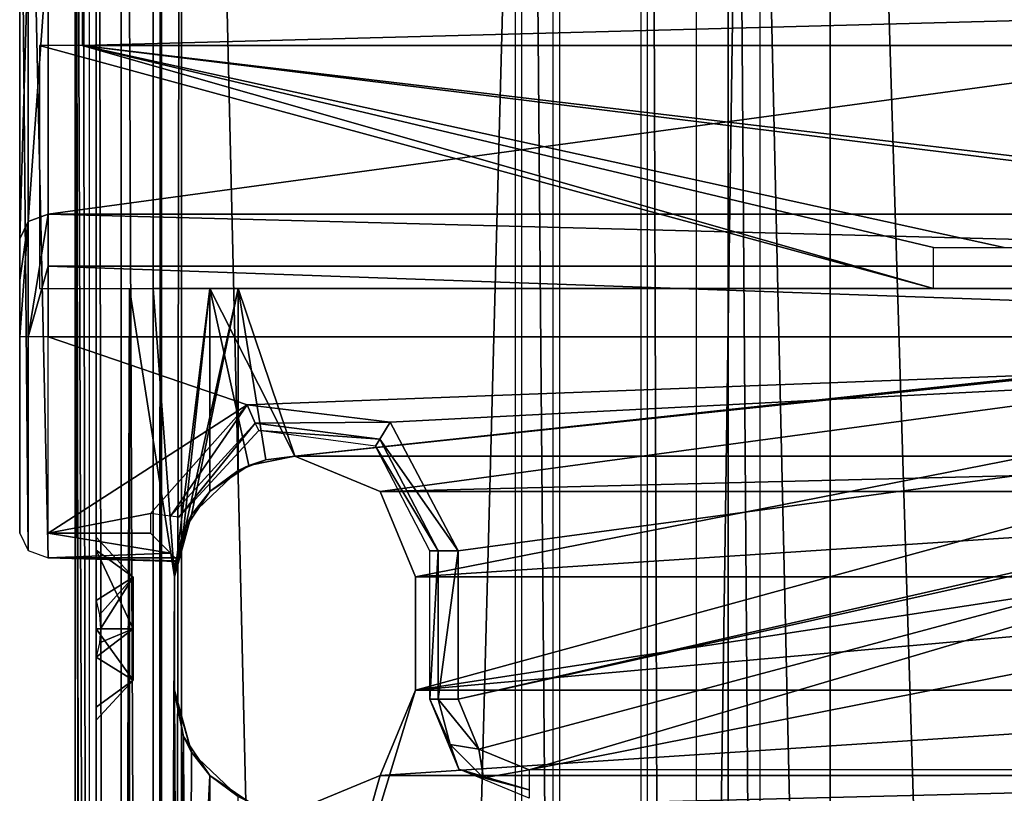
# Model space of a CAD drawing. Header units: millimetres. Extents: x -52 to 137, y -753 to 253.
# Tile 41 of 100: x -36 to -1, y -348 to -321. Entities that reach past the tile are written whole.
import ezdxf

# ---------------------------------------------------------------- set-up
doc = ezdxf.new("R2010")
doc.units = ezdxf.units.MM
doc.header["$LTSCALE"] = 65.185185
for name, color, linetype in [('1193', 7, 'CONTINUOUS'), ('1194', 7, 'CONTINUOUS'), ('1195', 7, 'CONTINUOUS'), ('1196', 7, 'CONTINUOUS'), ('1197', 7, 'CONTINUOUS'), ('1198', 7, 'CONTINUOUS'), ('1199', 7, 'CONTINUOUS'), ('1203', 7, 'CONTINUOUS'), ('1213', 7, 'CONTINUOUS'), ('1214', 7, 'CONTINUOUS'), ('1215', 7, 'CONTINUOUS'), ('1216', 7, 'CONTINUOUS'), ('1220', 7, 'CONTINUOUS'), ('1222', 7, 'CONTINUOUS'), ('1223', 7, 'CONTINUOUS'), ('1224', 7, 'CONTINUOUS'), ('1225', 7, 'CONTINUOUS'), ('1226', 7, 'CONTINUOUS'), ('1227', 7, 'CONTINUOUS'), ('1228', 7, 'CONTINUOUS'), ('1229', 7, 'CONTINUOUS'), ('1232', 7, 'CONTINUOUS'), ('1233', 7, 'CONTINUOUS'), ('1326', 7, 'CONTINUOUS'), ('270', 7, 'CONTINUOUS'), ('272', 7, 'CONTINUOUS'), ('273', 7, 'CONTINUOUS'), ('275', 7, 'CONTINUOUS'), ('276', 7, 'CONTINUOUS'), ('283', 7, 'CONTINUOUS'), ('284', 7, 'CONTINUOUS'), ('285', 7, 'CONTINUOUS'), ('288', 7, 'CONTINUOUS'), ('289', 7, 'CONTINUOUS'), ('292', 7, 'CONTINUOUS'), ('298', 7, 'CONTINUOUS'), ('299', 7, 'CONTINUOUS'), ('300', 7, 'CONTINUOUS'), ('301', 7, 'CONTINUOUS'), ('388', 7, 'CONTINUOUS'), ('389', 7, 'CONTINUOUS'), ('402', 7, 'CONTINUOUS'), ('404', 7, 'CONTINUOUS'), ('413', 7, 'CONTINUOUS'), ('414', 7, 'CONTINUOUS'), ('415', 7, 'CONTINUOUS'), ('416', 7, 'CONTINUOUS'), ('439', 7, 'CONTINUOUS'), ('440', 7, 'CONTINUOUS'), ('441', 7, 'CONTINUOUS'), ('442', 7, 'CONTINUOUS'), ('461', 7, 'CONTINUOUS')]:
    doc.layers.add(name, color=color, linetype=linetype)

msp = doc.modelspace()

# ---------------------------------------------------------------- linework, layer by layer
at = {"layer": '1193', "color": 7, "linetype": 'Continuous'}
for points in [[(-17.399, -747.5, 41.044), (-17.399, -252.5, 41.044), (-30.5, -747.5, 41.044), (-17.399, -747.5, 41.044)], [(-30.5, -747.5, 41.044), (-17.399, -252.5, 41.044), (-30.5, -252.5, 41.044), (-30.5, -747.5, 41.044)]]:
    msp.add_3dface(points, dxfattribs=at)
at = {"layer": '1194', "color": 7, "linetype": 'Continuous'}
for points in [[(-33.5, -747.5, 38.044), (-32.621, -747.5, 40.166), (-33.5, -252.5, 38.044), (-33.5, -747.5, 38.044)], [(-33.5, -252.5, 38.044), (-32.621, -747.5, 40.166), (-32.621, -252.5, 40.166), (-33.5, -252.5, 38.044)], [(-30.5, -747.5, 41.044), (-30.5, -252.5, 41.044), (-32.621, -252.5, 40.166), (-30.5, -747.5, 41.044)], [(-32.621, -747.5, 40.166), (-30.5, -747.5, 41.044), (-32.621, -252.5, 40.166), (-32.621, -747.5, 40.166)]]:
    msp.add_3dface(points, dxfattribs=at)
at = {"layer": '1195', "color": 7, "linetype": 'Continuous'}
for points in [[(-33.5, -747.5, 38.044), (-33.5, -252.5, 38.044), (-33.5, -747.5, 36.544), (-33.5, -747.5, 38.044)], [(-33.5, -747.5, 36.544), (-33.5, -252.5, 38.044), (-33.5, -252.5, 36.544), (-33.5, -747.5, 36.544)]]:
    msp.add_3dface(points, dxfattribs=at)
at = {"layer": '1196', "color": 7, "linetype": 'Continuous'}
for points in [[(-33.5, -252.5, 30.544), (-33.5, -747.5, 30.544), (-33.5, -252.5, 33.544), (-33.5, -252.5, 30.544)], [(-33.5, -252.5, 33.544), (-33.5, -747.5, 30.544), (-33.5, -747.5, 33.544), (-33.5, -252.5, 33.544)]]:
    msp.add_3dface(points, dxfattribs=at)
at = {"layer": '1197', "color": 7, "linetype": 'Continuous'}
for points in [[(-33.5, -252.5, 24.544), (-33.5, -747.5, 24.544), (-33.5, -252.5, 27.544), (-33.5, -252.5, 24.544)], [(-33.5, -252.5, 27.544), (-33.5, -747.5, 24.544), (-33.5, -747.5, 27.544), (-33.5, -252.5, 27.544)]]:
    msp.add_3dface(points, dxfattribs=at)
at = {"layer": '1198', "color": 7, "linetype": 'Continuous'}
for points in [[(-33.5, -252.5, 18.544), (-33.5, -747.5, 18.544), (-33.5, -252.5, 21.544), (-33.5, -252.5, 18.544)], [(-33.5, -252.5, 21.544), (-33.5, -747.5, 18.544), (-33.5, -747.5, 21.544), (-33.5, -252.5, 21.544)]]:
    msp.add_3dface(points, dxfattribs=at)
at = {"layer": '1199', "color": 7, "linetype": 'Continuous'}
for points in [[(-33.5, -747.5, 9.544), (-33.5, -252.5, 9.544), (-33.5, -747.5, 5.784), (-33.5, -747.5, 9.544)], [(-33.5, -747.5, 5.784), (-33.5, -252.5, 9.544), (-33.5, -252.5, 5.784), (-33.5, -747.5, 5.784)]]:
    msp.add_3dface(points, dxfattribs=at)
at = {"layer": '1203', "color": 7, "linetype": 'Continuous'}
for points in [[(-33.5, -285.738, 14.743), (-33.5, -424.15, 13.884), (-33.5, -285.41, 15.544), (-33.5, -285.738, 14.743)], [(-33.5, -285.41, 15.544), (-33.5, -424.15, 13.884), (-33.5, -424.262, 14.743), (-33.5, -285.41, 15.544)], [(-33.5, -424.59, 15.544), (-33.5, -285.41, 15.544), (-33.5, -424.262, 14.743), (-33.5, -424.59, 15.544)], [(-33.5, -285.57, 12.544), (-33.5, -424.43, 12.544), (-33.5, -285.779, 13.2), (-33.5, -285.57, 12.544)], [(-33.5, -285.85, 13.884), (-33.5, -424.15, 13.884), (-33.5, -285.738, 14.743), (-33.5, -285.85, 13.884)], [(-33.5, -285.779, 13.2), (-33.5, -424.43, 12.544), (-33.5, -285.85, 13.884), (-33.5, -285.779, 13.2)], [(-33.5, -424.43, 12.544), (-33.5, -424.221, 13.2), (-33.5, -285.85, 13.884), (-33.5, -424.43, 12.544)], [(-33.5, -424.221, 13.2), (-33.5, -424.15, 13.884), (-33.5, -285.85, 13.884), (-33.5, -424.221, 13.2)]]:
    msp.add_3dface(points, dxfattribs=at)
at = {"layer": '1213', "color": 7, "linetype": 'Continuous'}
for points in [[(-34.25, -747.5, 36.044), (-34.25, -252.5, 36.044), (-34.25, -747.5, 34.044), (-34.25, -747.5, 36.044)], [(-34.25, -747.5, 34.044), (-34.25, -252.5, 36.044), (-34.25, -252.5, 34.044), (-34.25, -747.5, 34.044)]]:
    msp.add_3dface(points, dxfattribs=at)
at = {"layer": '1214', "color": 7, "linetype": 'Continuous'}
for points in [[(-34.25, -252.5, 28.044), (-34.25, -747.5, 28.044), (-34.25, -252.5, 30.044), (-34.25, -252.5, 28.044)], [(-34.25, -252.5, 30.044), (-34.25, -747.5, 28.044), (-34.25, -747.5, 30.044), (-34.25, -252.5, 30.044)]]:
    msp.add_3dface(points, dxfattribs=at)
at = {"layer": '1215', "color": 7, "linetype": 'Continuous'}
for points in [[(-34.25, -252.5, 22.044), (-34.25, -747.5, 22.044), (-34.25, -252.5, 24.044), (-34.25, -252.5, 22.044)], [(-34.25, -252.5, 24.044), (-34.25, -747.5, 22.044), (-34.25, -747.5, 24.044), (-34.25, -252.5, 24.044)]]:
    msp.add_3dface(points, dxfattribs=at)
at = {"layer": '1216', "color": 7, "linetype": 'Continuous'}
for points in [[(-34.25, -252.5, 18.044), (-34.25, -572.5, 17.234), (-34.25, -717.5, 17.234), (-34.25, -252.5, 18.044)], [(-34.25, -252.5, 18.044), (-34.25, -717.5, 17.234), (-34.25, -747.5, 18.044), (-34.25, -252.5, 18.044)], [(-34.25, -571.088, 16.922), (-34.25, -572.5, 17.234), (-34.25, -252.5, 18.044), (-34.25, -571.088, 16.922)], [(-34.25, -427.5, 17.234), (-34.25, -571.088, 16.922), (-34.25, -252.5, 18.044), (-34.25, -427.5, 17.234)], [(-34.25, -426.088, 16.922), (-34.25, -427.5, 17.234), (-34.25, -252.5, 18.044), (-34.25, -426.088, 16.922)], [(-34.25, -424.939, 16.044), (-34.25, -426.088, 16.922), (-34.25, -252.5, 18.044), (-34.25, -424.939, 16.044)], [(-34.25, -282.5, 17.234), (-34.25, -424.939, 16.044), (-34.25, -252.5, 18.044), (-34.25, -282.5, 17.234)], [(-34.25, -283.912, 16.922), (-34.25, -424.939, 16.044), (-34.25, -282.5, 17.234), (-34.25, -283.912, 16.922)], [(-34.25, -285.061, 16.044), (-34.25, -424.939, 16.044), (-34.25, -283.912, 16.922), (-34.25, -285.061, 16.044)]]:
    msp.add_3dface(points, dxfattribs=at)
at = {"layer": '1220', "color": 7, "linetype": 'Continuous'}
for points in [[(-34.25, -424.939, 16.044), (-34.25, -285.061, 16.044), (-34.008, -424.754, 15.803), (-34.25, -424.939, 16.044)], [(-34.008, -424.754, 15.803), (-34.25, -285.061, 16.044), (-33.75, -424.59, 15.544), (-34.008, -424.754, 15.803)], [(-33.75, -424.59, 15.544), (-34.25, -285.061, 16.044), (-34.007, -285.247, 15.802), (-33.75, -424.59, 15.544)], [(-33.75, -285.41, 15.544), (-33.75, -424.59, 15.544), (-34.007, -285.247, 15.802), (-33.75, -285.41, 15.544)]]:
    msp.add_3dface(points, dxfattribs=at)
at = {"layer": '1222', "color": 7, "linetype": 'Continuous'}
for points in [[(-34.25, -252.5, 10.044), (-34.25, -747.5, 10.044), (-34.25, -282.5, 10.534), (-34.25, -252.5, 10.044)], [(-34.25, -282.5, 10.534), (-34.25, -747.5, 10.044), (-34.25, -427.5, 10.534), (-34.25, -282.5, 10.534)], [(-34.25, -284.09, 10.937), (-34.25, -282.5, 10.534), (-34.25, -427.5, 10.534), (-34.25, -284.09, 10.937)], [(-34.25, -285.299, 12.044), (-34.25, -284.09, 10.937), (-34.25, -427.5, 10.534), (-34.25, -285.299, 12.044)], [(-34.25, -424.701, 12.044), (-34.25, -285.299, 12.044), (-34.25, -425.91, 10.937), (-34.25, -424.701, 12.044)], [(-34.25, -425.91, 10.937), (-34.25, -285.299, 12.044), (-34.25, -427.5, 10.534), (-34.25, -425.91, 10.937)]]:
    msp.add_3dface(points, dxfattribs=at)
at = {"layer": '1223', "color": 7, "linetype": 'Continuous'}
for points in [[(-34.25, -747.5, 10.044), (-34.25, -252.5, 10.044), (-33.75, -747.5, 9.544), (-34.25, -747.5, 10.044)], [(-33.75, -747.5, 9.544), (-34.25, -252.5, 10.044), (-33.75, -252.5, 9.544), (-33.75, -747.5, 9.544)]]:
    msp.add_3dface(points, dxfattribs=at)
at = {"layer": '1224', "color": 7, "linetype": 'Continuous'}
for points in [[(-31.5, -252.5, 5.784), (-31.5, -252.5, 36.544), (-31.5, -747.5, 36.544), (-31.5, -252.5, 5.784)], [(-31.5, -747.5, 5.784), (-31.5, -252.5, 5.784), (-31.5, -747.5, 36.544), (-31.5, -747.5, 5.784)]]:
    msp.add_3dface(points, dxfattribs=at)
at = {"layer": '1225', "color": 7, "linetype": 'Continuous'}
for points in [[(-31.5, -747.5, 36.544), (-31.5, -252.5, 36.544), (-31.207, -252.5, 37.252), (-31.5, -747.5, 36.544)], [(-31.207, -747.5, 37.252), (-31.5, -747.5, 36.544), (-31.207, -252.5, 37.252), (-31.207, -747.5, 37.252)], [(-30.5, -747.5, 37.544), (-31.207, -747.5, 37.252), (-30.5, -252.5, 37.544), (-30.5, -747.5, 37.544)], [(-30.5, -252.5, 37.544), (-31.207, -747.5, 37.252), (-31.207, -252.5, 37.252), (-30.5, -252.5, 37.544)]]:
    msp.add_3dface(points, dxfattribs=at)
at = {"layer": '1226', "color": 7, "linetype": 'Continuous'}
for points in [[(-30.5, -747.5, 37.544), (-30.5, -252.5, 37.544), (-18.734, -747.5, 37.544), (-30.5, -747.5, 37.544)], [(-18.734, -747.5, 37.544), (-30.5, -252.5, 37.544), (-18.734, -252.5, 37.544), (-18.734, -747.5, 37.544)]]:
    msp.add_3dface(points, dxfattribs=at)
at = {"layer": '1227', "color": 7, "linetype": 'Continuous'}
for points in [[(-18.508, -747.5, 37.491), (-18.508, -252.5, 37.491), (-14.305, -747.5, 35.363), (-18.508, -747.5, 37.491)], [(-14.305, -747.5, 35.363), (-18.508, -252.5, 37.491), (-14.305, -252.5, 35.363), (-14.305, -747.5, 35.363)]]:
    msp.add_3dface(points, dxfattribs=at)
at = {"layer": '1228', "color": 7, "linetype": 'Continuous'}
for points in [[(-14.075, -747.5, 35.122), (-14.075, -252.5, 35.122), (-12.355, -747.5, 31.299), (-14.075, -747.5, 35.122)], [(-12.355, -747.5, 31.299), (-14.075, -252.5, 35.122), (-12.355, -252.5, 31.299), (-12.355, -747.5, 31.299)]]:
    msp.add_3dface(points, dxfattribs=at)
at = {"layer": '1229', "color": 7, "linetype": 'Continuous'}
for points in [[(-33.5, -253, 5.284), (-33.5, -303.456, -67.638), (-33.5, -338.774, -105.18), (-33.5, -253, 5.284)], [(-33.5, -747, 5.284), (-33.5, -253, 5.284), (-33.5, -747, -30.454), (-33.5, -747, 5.284)], [(-33.5, -747, -30.454), (-33.5, -253, 5.284), (-33.5, -746.809, -31.411), (-33.5, -747, -30.454)], [(-33.5, -746.809, -31.411), (-33.5, -253, 5.284), (-33.5, -746.268, -32.222), (-33.5, -746.809, -31.411)], [(-33.5, -746.268, -32.222), (-33.5, -253, 5.284), (-33.5, -742.126, -36.364), (-33.5, -746.268, -32.222)], [(-33.5, -742.126, -36.364), (-33.5, -253, 5.284), (-33.5, -741.042, -37.987), (-33.5, -742.126, -36.364)], [(-33.5, -741.042, -37.987), (-33.5, -253, 5.284), (-33.5, -740.661, -39.9), (-33.5, -741.042, -37.987)], [(-33.5, -740.661, -39.9), (-33.5, -253, 5.284), (-33.5, -740.661, -62.638), (-33.5, -740.661, -39.9)], [(-33.5, -740.661, -62.638), (-33.5, -253, 5.284), (-33.5, -739.929, -64.406), (-33.5, -740.661, -62.638)], [(-33.5, -739.929, -64.406), (-33.5, -253, 5.284), (-33.5, -738.161, -65.138), (-33.5, -739.929, -64.406)], [(-33.5, -738.161, -65.138), (-33.5, -253, 5.284), (-33.5, -700.874, -65.138), (-33.5, -738.161, -65.138)], [(-33.5, -700.874, -65.138), (-33.5, -253, 5.284), (-33.5, -698.375, -65.81), (-33.5, -700.874, -65.138)], [(-33.5, -698.375, -65.81), (-33.5, -253, 5.284), (-33.5, -696.544, -67.638), (-33.5, -698.375, -65.81)], [(-33.5, -696.544, -67.638), (-33.5, -253, 5.284), (-33.5, -658, -100.71), (-33.5, -696.544, -67.638)], [(-33.5, -658, -100.71), (-33.5, -253, 5.284), (-33.5, -655.231, -102.14), (-33.5, -658, -100.71)], [(-33.5, -655.231, -102.14), (-33.5, -253, 5.284), (-33.5, -654.774, -105.18), (-33.5, -655.231, -102.14)], [(-33.5, -654.774, -105.18), (-33.5, -253, 5.284), (-33.5, -500, -100.71), (-33.5, -654.774, -105.18)], [(-33.5, -500, -100.71), (-33.5, -253, 5.284), (-33.5, -497.231, -102.14), (-33.5, -500, -100.71)], [(-33.5, -497.231, -102.14), (-33.5, -253, 5.284), (-33.5, -496.774, -105.18), (-33.5, -497.231, -102.14)], [(-33.5, -496.774, -105.18), (-33.5, -253, 5.284), (-33.5, -344.769, -102.14), (-33.5, -496.774, -105.18)], [(-33.5, -344.769, -102.14), (-33.5, -253, 5.284), (-33.5, -342, -100.71), (-33.5, -344.769, -102.14)], [(-33.5, -342, -100.71), (-33.5, -253, 5.284), (-33.5, -339.231, -102.14), (-33.5, -342, -100.71)], [(-33.5, -339.231, -102.14), (-33.5, -253, 5.284), (-33.5, -338.774, -105.18), (-33.5, -339.231, -102.14)], [(-33.5, -303.456, -67.638), (-33.5, -326.389, -107.36), (-33.5, -338.774, -105.18), (-33.5, -303.456, -67.638)], [(-33.5, -338.774, -105.18), (-33.5, -326.389, -107.36), (-33.5, -341.001, -107.36), (-33.5, -338.774, -105.18)], [(-33.5, -342.999, -107.36), (-33.5, -499.001, -107.36), (-33.5, -345.226, -105.18), (-33.5, -342.999, -107.36)], [(-33.5, -345.226, -105.18), (-33.5, -496.774, -105.18), (-33.5, -344.769, -102.14), (-33.5, -345.226, -105.18)], [(-33.5, -499.001, -107.36), (-33.5, -496.774, -105.18), (-33.5, -345.226, -105.18), (-33.5, -499.001, -107.36)]]:
    msp.add_3dface(points, dxfattribs=at)
at = {"layer": '1232', "color": 7, "linetype": 'Continuous'}
for points in [[(-33.5, -339.231, -102.14), (-33.5, -338.774, -105.18), (-32.2, -340.181, -103.06), (-33.5, -339.231, -102.14)], [(-33.5, -338.774, -105.18), (-33.5, -341.001, -107.36), (-32.2, -340.181, -105.16), (-33.5, -338.774, -105.18)], [(-32.2, -340.181, -103.06), (-33.5, -338.774, -105.18), (-32.2, -340.181, -105.16), (-32.2, -340.181, -103.06)], [(-33.5, -342, -100.71), (-33.5, -339.231, -102.14), (-32.2, -342, -102.01), (-33.5, -342, -100.71)], [(-32.2, -342, -102.01), (-33.5, -339.231, -102.14), (-32.2, -340.181, -103.06), (-32.2, -342, -102.01)], [(-33.5, -341.001, -107.36), (-33.387, -341.506, -107.36), (-32.2, -340.181, -105.16), (-33.5, -341.001, -107.36)], [(-33.387, -341.506, -107.36), (-33.35, -342, -107.36), (-32.2, -340.181, -105.16), (-33.387, -341.506, -107.36)], [(-33.35, -342, -107.36), (-32.2, -342, -106.21), (-32.2, -340.181, -105.16), (-33.35, -342, -107.36)]]:
    msp.add_3dface(points, dxfattribs=at)
at = {"layer": '1233', "color": 7, "linetype": 'Continuous'}
for points in [[(-33.387, -342.493, -107.36), (-33.5, -342.999, -107.36), (-32.2, -342, -106.21), (-33.387, -342.493, -107.36)], [(-32.2, -342, -106.21), (-33.5, -342.999, -107.36), (-32.2, -343.819, -105.16), (-32.2, -342, -106.21)], [(-33.5, -344.769, -102.14), (-33.5, -342, -100.71), (-32.2, -343.819, -103.06), (-33.5, -344.769, -102.14)], [(-32.2, -343.819, -103.06), (-33.5, -342, -100.71), (-32.2, -342, -102.01), (-32.2, -343.819, -103.06)], [(-33.35, -342, -107.36), (-33.387, -342.493, -107.36), (-32.2, -342, -106.21), (-33.35, -342, -107.36)], [(-33.5, -342.999, -107.36), (-33.5, -345.226, -105.18), (-32.2, -343.819, -105.16), (-33.5, -342.999, -107.36)], [(-33.5, -345.226, -105.18), (-33.5, -344.769, -102.14), (-32.2, -343.819, -103.06), (-33.5, -345.226, -105.18)], [(-32.2, -343.819, -105.16), (-33.5, -345.226, -105.18), (-32.2, -343.819, -103.06), (-32.2, -343.819, -105.16)]]:
    msp.add_3dface(points, dxfattribs=at)
at = {"layer": '1326', "color": 7, "linetype": 'Continuous'}
for points in [[(-34.2, -338.808, -119.36), (-34.2, -317.512, -98.46), (-34.2, -307.544, -65.21), (-34.2, -338.808, -119.36)], [(-34.2, -329.578, -119.36), (-34.2, -317.512, -98.46), (-34.2, -338.808, -119.36), (-34.2, -329.578, -119.36)]]:
    msp.add_3dface(points, dxfattribs=at)
at = {"layer": '270', "color": 7, "linetype": 'Continuous'}
for points in [[(0, -253.17, 39.804), (-11.231, -253.17, 35.689), (0, -747.32, 39.804), (0, -253.17, 39.804)], [(0, -747.32, 39.804), (-11.231, -253.17, 35.689), (-11.231, -747.32, 35.689), (0, -747.32, 39.804)]]:
    msp.add_3dface(points, dxfattribs=at)
at = {"layer": '272', "color": 7, "linetype": 'Continuous'}
for points in [[(7.64, -253.17, 27.704), (7.64, -747.32, 27.704), (-7.64, -253.17, 27.704), (7.64, -253.17, 27.704)], [(-7.64, -253.17, 27.704), (7.64, -747.32, 27.704), (-7.64, -747.32, 27.704), (-7.64, -253.17, 27.704)]]:
    msp.add_3dface(points, dxfattribs=at)
at = {"layer": '273', "color": 7, "linetype": 'Continuous'}
for points in [[(-11.231, -747.32, 35.689), (-11.231, -253.17, 35.689), (-7.64, -747.32, 27.704), (-11.231, -747.32, 35.689)], [(-11.231, -253.17, 35.689), (-7.64, -253.17, 27.704), (-7.64, -747.32, 27.704), (-11.231, -253.17, 35.689)]]:
    msp.add_3dface(points, dxfattribs=at)
at = {"layer": '275', "color": 7, "linetype": 'Continuous'}
for points in [[(-10.108, -747.5, 37.416), (-10.108, -252.5, 37.416), (-17.173, -747.5, 40.991), (-10.108, -747.5, 37.416)], [(-17.173, -747.5, 40.991), (-10.108, -252.5, 37.416), (-17.173, -252.5, 40.991), (-17.173, -747.5, 40.991)]]:
    msp.add_3dface(points, dxfattribs=at)
at = {"layer": '276', "color": 7, "linetype": 'Continuous'}
for points in [[(-31.5, -253, 5.284), (-31.5, -747, 5.284), (-31.5, -253, -30.454), (-31.5, -253, 5.284)], [(-31.5, -253, -30.454), (-31.5, -747, 5.284), (-31.5, -253.191, -31.411), (-31.5, -253, -30.454)], [(-31.5, -253.191, -31.411), (-31.5, -747, 5.284), (-31.5, -253.732, -32.222), (-31.5, -253.191, -31.411)], [(-31.5, -253.732, -32.222), (-31.5, -747, 5.284), (-31.5, -257.874, -36.364), (-31.5, -253.732, -32.222)], [(-31.5, -257.874, -36.364), (-31.5, -747, 5.284), (-31.5, -258.958, -37.987), (-31.5, -257.874, -36.364)], [(-31.5, -258.958, -37.987), (-31.5, -747, 5.284), (-31.5, -259.339, -39.9), (-31.5, -258.958, -37.987)], [(-31.5, -259.339, -39.9), (-31.5, -747, 5.284), (-31.5, -259.339, -62.638), (-31.5, -259.339, -39.9)], [(-31.5, -259.339, -62.638), (-31.5, -747, 5.284), (-31.5, -260.071, -64.406), (-31.5, -259.339, -62.638)], [(-31.5, -747, 5.284), (-31.5, -261.839, -65.138), (-31.5, -260.071, -64.406), (-31.5, -747, 5.284)], [(-31.5, -299.126, -65.138), (-31.5, -261.839, -65.138), (-31.5, -747, 5.284), (-31.5, -299.126, -65.138)], [(-31.5, -301.625, -65.81), (-31.5, -299.126, -65.138), (-31.5, -747, 5.284), (-31.5, -301.625, -65.81)], [(-31.5, -303.456, -67.638), (-31.5, -301.625, -65.81), (-31.5, -747, 5.284), (-31.5, -303.456, -67.638)], [(-31.5, -326.389, -107.36), (-31.5, -303.456, -67.638), (-31.5, -747, 5.284), (-31.5, -326.389, -107.36)], [(-31.5, -673.611, -107.36), (-31.5, -326.389, -107.36), (-31.5, -696.544, -67.638), (-31.5, -673.611, -107.36)], [(-31.5, -696.544, -67.638), (-31.5, -326.389, -107.36), (-31.5, -747, 5.284), (-31.5, -696.544, -67.638)]]:
    msp.add_3dface(points, dxfattribs=at)
at = {"layer": '283', "color": 7, "linetype": 'Continuous'}
for points in [[(-31.5, -330, -100.36), (-31.5, -670, -100.36), (-30.75, -340.17, -100.36), (-31.5, -330, -100.36)], [(-28.5, -330, -100.36), (-31.5, -330, -100.36), (-30.75, -340.17, -100.36), (-28.5, -330, -100.36)], [(-30.143, -337.984, -100.36), (-28.5, -330, -100.36), (-30.75, -340.17, -100.36), (-30.143, -337.984, -100.36)], [(-28.5, -336.42, -100.36), (-28.5, -330, -100.36), (-30.143, -337.984, -100.36), (-28.5, -336.42, -100.36)], [(-30.75, -340.17, -100.36), (-31.5, -670, -100.36), (-30.75, -344.17, -100.36), (-30.75, -340.17, -100.36)], [(-30.75, -344.17, -100.36), (-31.5, -670, -100.36), (-30.143, -346.356, -100.36), (-30.75, -344.17, -100.36)], [(-31.5, -670, -100.36), (-28.5, -347.92, -100.36), (-30.143, -346.356, -100.36), (-31.5, -670, -100.36)]]:
    msp.add_3dface(points, dxfattribs=at)
at = {"layer": '284', "color": 7, "linetype": 'Continuous'}
for points in [[(-33.5, -670, -115.36), (-33.5, -670, -107.86), (-33.5, -330, -107.86), (-33.5, -670, -115.36)], [(-33.5, -330, -115.36), (-33.5, -670, -115.36), (-33.5, -330, -107.86), (-33.5, -330, -115.36)]]:
    msp.add_3dface(points, dxfattribs=at)
at = {"layer": '285', "color": 7, "linetype": 'Continuous'}
for points in [[(-32.328, -670, -118.188), (-33.5, -670, -115.36), (-32.328, -330, -118.188), (-32.328, -670, -118.188)], [(-32.328, -330, -118.188), (-33.5, -670, -115.36), (-33.5, -330, -115.36), (-32.328, -330, -118.188)], [(-30.75, -340.17, -119.16), (-32.328, -670, -118.188), (-32.328, -330, -118.188), (-30.75, -340.17, -119.16)], [(-29.5, -330, -119.36), (-30.75, -340.17, -119.16), (-32.328, -330, -118.188), (-29.5, -330, -119.36)], [(-30.425, -338.539, -119.253), (-30.75, -340.17, -119.16), (-29.5, -330, -119.36), (-30.425, -338.539, -119.253)], [(-29.5, -337.16, -119.36), (-30.425, -338.539, -119.253), (-29.5, -330, -119.36), (-29.5, -337.16, -119.36)], [(-30.75, -344.17, -119.16), (-32.328, -670, -118.188), (-30.75, -340.17, -119.16), (-30.75, -344.17, -119.16)], [(-32.328, -670, -118.188), (-30.75, -344.17, -119.16), (-30.75, -655.825, -119.16), (-32.328, -670, -118.188)], [(-30.425, -345.801, -119.253), (-30.643, -365.5, -119.193), (-30.75, -344.17, -119.16), (-30.425, -345.801, -119.253)], [(-30.643, -365.5, -119.193), (-30.643, -447.5, -119.193), (-30.75, -344.17, -119.16), (-30.643, -365.5, -119.193)], [(-30.75, -655.825, -119.16), (-30.75, -344.17, -119.16), (-30.643, -447.5, -119.193), (-30.75, -655.825, -119.16)], [(-30.348, -364.393, -119.269), (-30.643, -365.5, -119.193), (-30.425, -345.801, -119.253), (-30.348, -364.393, -119.269)], [(-29.5, -347.18, -119.36), (-30.348, -364.393, -119.269), (-30.425, -345.801, -119.253), (-29.5, -347.18, -119.36)], [(-29.5, -363.5, -119.36), (-30.348, -364.393, -119.269), (-29.5, -347.18, -119.36), (-29.5, -363.5, -119.36)]]:
    msp.add_3dface(points, dxfattribs=at)
at = {"layer": '288', "color": 7, "linetype": 'Continuous'}
for points in [[(-29.5, -330, -119.36), (29.5, -330, -119.36), (-26.5, -335.92, -119.36), (-29.5, -330, -119.36)], [(-29.5, -337.16, -119.36), (-29.5, -330, -119.36), (-28.123, -336.243, -119.36), (-29.5, -337.16, -119.36)], [(-28.123, -336.243, -119.36), (-29.5, -330, -119.36), (-26.5, -335.92, -119.36), (-28.123, -336.243, -119.36)], [(-26.5, -335.92, -119.36), (29.5, -330, -119.36), (-23.495, -337.165, -119.36), (-26.5, -335.92, -119.36)], [(-23.495, -337.165, -119.36), (29.5, -330, -119.36), (-22.25, -340.17, -119.36), (-23.495, -337.165, -119.36)], [(29.5, -330, -119.36), (23.495, -337.165, -119.36), (-22.25, -344.17, -119.36), (29.5, -330, -119.36)], [(-22.25, -340.17, -119.36), (29.5, -330, -119.36), (-22.25, -344.17, -119.36), (-22.25, -340.17, -119.36)], [(23.495, -337.165, -119.36), (22.25, -340.17, -119.36), (-22.25, -344.17, -119.36), (23.495, -337.165, -119.36)], [(22.25, -340.17, -119.36), (22.25, -344.17, -119.36), (-28, -363, -119.36), (22.25, -340.17, -119.36)], [(-22.25, -344.17, -119.36), (22.25, -340.17, -119.36), (-28, -363, -119.36), (-22.25, -344.17, -119.36)], [(22.25, -344.17, -119.36), (23.495, -347.175, -119.36), (-28, -363, -119.36), (22.25, -344.17, -119.36)], [(-23.495, -347.175, -119.36), (-22.25, -344.17, -119.36), (-28, -363, -119.36), (-23.495, -347.175, -119.36)], [(-29.5, -363.5, -119.36), (-29.5, -347.18, -119.36), (-28.123, -348.097, -119.36), (-29.5, -363.5, -119.36)], [(23.495, -347.175, -119.36), (26.5, -348.42, -119.36), (-28, -363, -119.36), (23.495, -347.175, -119.36)], [(-26.5, -348.42, -119.36), (-23.495, -347.175, -119.36), (-28, -363, -119.36), (-26.5, -348.42, -119.36)]]:
    msp.add_3dface(points, dxfattribs=at)
at = {"layer": '289', "color": 7, "linetype": 'Continuous'}
for points in [[(-27.531, -336.047, -114.36), (-26.5, -335.92, -114.36), (-28.5, -330, -114.36), (-27.531, -336.047, -114.36)], [(-28.5, -330, -114.36), (-26.5, -335.92, -114.36), (28.5, -330, -114.36), (-28.5, -330, -114.36)], [(-28.5, -336.42, -114.36), (-27.531, -336.047, -114.36), (-28.5, -330, -114.36), (-28.5, -336.42, -114.36)], [(-26.5, -335.92, -114.36), (26.5, -335.92, -114.36), (28.5, -330, -114.36), (-26.5, -335.92, -114.36)], [(-23.495, -337.165, -114.36), (26.5, -335.92, -114.36), (-26.5, -335.92, -114.36), (-23.495, -337.165, -114.36)], [(23.495, -337.165, -114.36), (26.5, -335.92, -114.36), (-23.495, -337.165, -114.36), (23.495, -337.165, -114.36)], [(-22.25, -340.17, -114.36), (23.495, -337.165, -114.36), (-23.495, -337.165, -114.36), (-22.25, -340.17, -114.36)], [(22.25, -340.17, -114.36), (23.495, -337.165, -114.36), (-22.25, -340.17, -114.36), (22.25, -340.17, -114.36)], [(22.25, -344.17, -114.36), (22.25, -340.17, -114.36), (-22.25, -344.17, -114.36), (22.25, -344.17, -114.36)], [(-22.25, -344.17, -114.36), (22.25, -340.17, -114.36), (-22.25, -340.17, -114.36), (-22.25, -344.17, -114.36)], [(23.495, -347.175, -114.36), (22.25, -344.17, -114.36), (-23.495, -347.175, -114.36), (23.495, -347.175, -114.36)], [(-23.495, -347.175, -114.36), (22.25, -344.17, -114.36), (-22.25, -344.17, -114.36), (-23.495, -347.175, -114.36)], [(26.5, -348.42, -114.36), (23.495, -347.175, -114.36), (-26.5, -348.42, -114.36), (26.5, -348.42, -114.36)], [(-26.5, -348.42, -114.36), (23.495, -347.175, -114.36), (-23.495, -347.175, -114.36), (-26.5, -348.42, -114.36)]]:
    msp.add_3dface(points, dxfattribs=at)
at = {"layer": '292', "color": 7, "linetype": 'Continuous'}
for points in [[(-28.5, -336.42, -114.36), (-28.5, -330, -114.36), (-28.5, -330, -100.36), (-28.5, -336.42, -114.36)], [(-28.5, -336.42, -114.36), (-28.5, -330, -100.36), (-28.5, -336.42, -100.36), (-28.5, -336.42, -114.36)]]:
    msp.add_3dface(points, dxfattribs=at)
at = {"layer": '298', "color": 7, "linetype": 'Continuous'}
for points in [[(-30.75, -340.17, -100.36), (-30.75, -344.17, -100.36), (-30.75, -340.99, -102.101), (-30.75, -340.17, -100.36)], [(-30.75, -340.17, -102.801), (-30.75, -340.17, -100.36), (-30.75, -340.99, -102.101), (-30.75, -340.17, -102.801)], [(-30.75, -340.99, -102.101), (-30.75, -344.17, -100.36), (-30.75, -342.016, -101.864), (-30.75, -340.99, -102.101)], [(-30.75, -342.016, -101.864), (-30.75, -344.17, -100.36), (-30.75, -343.363, -102.322), (-30.75, -342.016, -101.864)], [(-30.75, -344.17, -100.36), (-30.75, -344.17, -103.515), (-30.75, -343.363, -102.322), (-30.75, -344.17, -100.36)]]:
    msp.add_3dface(points, dxfattribs=at)
at = {"layer": '299', "color": 7, "linetype": 'Continuous'}
for points in [[(-30.75, -340.17, -110.301), (-30.75, -340.17, -105.411), (-30.75, -340.99, -109.601), (-30.75, -340.17, -110.301)], [(-30.75, -340.99, -109.601), (-30.75, -340.17, -105.411), (-30.75, -342.016, -109.364), (-30.75, -340.99, -109.601)], [(-30.75, -342.016, -109.364), (-30.75, -340.17, -105.411), (-30.75, -340.953, -106.1), (-30.75, -342.016, -109.364)], [(-30.75, -342, -106.36), (-30.75, -342.016, -109.364), (-30.75, -340.953, -106.1), (-30.75, -342, -106.36)], [(-30.75, -343.363, -109.822), (-30.75, -342.016, -109.364), (-30.75, -342, -106.36), (-30.75, -343.363, -109.822)], [(-30.75, -344.17, -111.015), (-30.75, -343.363, -109.822), (-30.75, -342, -106.36), (-30.75, -344.17, -111.015)], [(-30.75, -343.364, -105.898), (-30.75, -344.17, -111.015), (-30.75, -342, -106.36), (-30.75, -343.364, -105.898)], [(-30.75, -344.17, -104.705), (-30.75, -344.17, -111.015), (-30.75, -343.364, -105.898), (-30.75, -344.17, -104.705)]]:
    msp.add_3dface(points, dxfattribs=at)
at = {"layer": '300', "color": 7, "linetype": 'Continuous'}
for points in [[(-29.5, -337.16, -119.36), (-28.123, -336.243, -119.36), (-28.5, -336.42, -114.36), (-29.5, -337.16, -119.36)], [(-28.123, -336.243, -119.36), (-27.531, -336.047, -114.36), (-28.5, -336.42, -114.36), (-28.123, -336.243, -119.36)], [(-28.123, -336.243, -119.36), (-26.5, -335.92, -119.36), (-27.531, -336.047, -114.36), (-28.123, -336.243, -119.36)], [(-26.5, -335.92, -119.36), (-26.5, -335.92, -114.36), (-27.531, -336.047, -114.36), (-26.5, -335.92, -119.36)], [(-26.5, -335.92, -119.36), (-23.495, -337.165, -119.36), (-26.5, -335.92, -114.36), (-26.5, -335.92, -119.36)], [(-23.495, -337.165, -119.36), (-23.495, -337.165, -114.36), (-26.5, -335.92, -114.36), (-23.495, -337.165, -119.36)], [(-29.5, -337.16, -119.36), (-28.5, -336.42, -114.36), (-30.143, -337.984, -100.36), (-29.5, -337.16, -119.36)], [(-28.5, -336.42, -114.36), (-28.5, -336.42, -100.36), (-30.143, -337.984, -100.36), (-28.5, -336.42, -114.36)], [(-30.425, -338.539, -119.253), (-29.5, -337.16, -119.36), (-30.143, -337.984, -100.36), (-30.425, -338.539, -119.253)], [(-23.495, -337.165, -119.36), (-22.25, -340.17, -119.36), (-23.495, -337.165, -114.36), (-23.495, -337.165, -119.36)], [(-22.25, -340.17, -119.36), (-22.25, -340.17, -114.36), (-23.495, -337.165, -114.36), (-22.25, -340.17, -119.36)], [(-30.143, -337.984, -100.36), (-30.75, -340.17, -100.36), (-30.729, -339.752, -104.105), (-30.143, -337.984, -100.36)], [(-30.425, -338.539, -119.253), (-30.143, -337.984, -100.36), (-30.729, -339.752, -104.105), (-30.425, -338.539, -119.253)], [(-30.75, -340.17, -119.16), (-30.425, -338.539, -119.253), (-30.75, -340.17, -112.919), (-30.75, -340.17, -119.16)], [(-30.75, -340.17, -112.919), (-30.425, -338.539, -119.253), (-30.729, -339.753, -111.601), (-30.75, -340.17, -112.919)], [(-30.729, -339.753, -111.601), (-30.425, -338.539, -119.253), (-30.729, -339.752, -104.105), (-30.729, -339.753, -111.601)], [(-30.729, -339.752, -104.105), (-30.75, -340.17, -100.36), (-30.75, -340.17, -102.801), (-30.729, -339.752, -104.105)], [(-30.75, -340.17, -105.411), (-30.729, -339.753, -111.601), (-30.729, -339.752, -104.105), (-30.75, -340.17, -105.411)], [(-30.75, -340.17, -110.301), (-30.729, -339.753, -111.601), (-30.75, -340.17, -105.411), (-30.75, -340.17, -110.301)]]:
    msp.add_3dface(points, dxfattribs=at)
at = {"layer": '301', "color": 7, "linetype": 'Continuous'}
for points in [[(-30.425, -345.801, -119.253), (-30.75, -344.17, -119.16), (-30.749, -344.25, -111.61), (-30.425, -345.801, -119.253)], [(-30.749, -344.25, -111.61), (-30.75, -344.17, -119.16), (-30.75, -344.17, -112.205), (-30.749, -344.25, -111.61)], [(-30.75, -344.17, -100.36), (-30.143, -346.356, -100.36), (-30.75, -344.17, -103.515), (-30.75, -344.17, -100.36)], [(-30.75, -344.17, -103.515), (-30.143, -346.356, -100.36), (-30.749, -344.25, -104.11), (-30.75, -344.17, -103.515)], [(-30.75, -344.17, -111.015), (-30.75, -344.17, -104.705), (-30.749, -344.25, -104.11), (-30.75, -344.17, -111.015)], [(-30.749, -344.25, -111.61), (-30.75, -344.17, -111.015), (-30.749, -344.25, -104.11), (-30.749, -344.25, -111.61)], [(-22.25, -344.17, -119.36), (-23.495, -347.175, -119.36), (-22.25, -344.17, -114.36), (-22.25, -344.17, -119.36)], [(-23.495, -347.175, -119.36), (-23.495, -347.175, -114.36), (-22.25, -344.17, -114.36), (-23.495, -347.175, -119.36)], [(-30.143, -346.356, -100.36), (-30.425, -345.801, -119.253), (-30.749, -344.25, -111.61), (-30.143, -346.356, -100.36)], [(-30.143, -346.356, -100.36), (-30.749, -344.25, -111.61), (-30.749, -344.25, -104.11), (-30.143, -346.356, -100.36)], [(-29.5, -347.18, -119.36), (-30.425, -345.801, -119.253), (-30.143, -346.356, -100.36), (-29.5, -347.18, -119.36)], [(-28.5, -347.92, -100.36), (-29.5, -347.18, -119.36), (-30.143, -346.356, -100.36), (-28.5, -347.92, -100.36)], [(-28.123, -348.097, -119.36), (-29.5, -347.18, -119.36), (-28.5, -347.92, -114.36), (-28.123, -348.097, -119.36)], [(-28.5, -347.92, -114.36), (-29.5, -347.18, -119.36), (-28.5, -347.92, -100.36), (-28.5, -347.92, -114.36)], [(-23.495, -347.175, -119.36), (-26.5, -348.42, -119.36), (-23.495, -347.175, -114.36), (-23.495, -347.175, -119.36)], [(-26.5, -348.42, -119.36), (-26.5, -348.42, -114.36), (-23.495, -347.175, -114.36), (-26.5, -348.42, -119.36)]]:
    msp.add_3dface(points, dxfattribs=at)
at = {"layer": '388', "color": 7, "linetype": 'Continuous'}
for points in [[(-4, -330, -113.11), (-34, -321.443, -98.289), (-35.5, -321.443, -98.289), (-4, -330, -113.11)], [(-35.5, -330, -113.11), (-4, -330, -113.11), (-35.5, -321.443, -98.289), (-35.5, -330, -113.11)], [(34, -321.443, -98.289), (-34, -321.443, -98.289), (26, -328.557, -110.61), (34, -321.443, -98.289)], [(-1.5, -328.557, -110.61), (-34, -321.443, -98.289), (-4, -328.557, -110.61), (-1.5, -328.557, -110.61)], [(-34, -321.443, -98.289), (-1.5, -328.557, -110.61), (23.5, -328.557, -110.61), (-34, -321.443, -98.289)], [(-4, -328.557, -110.61), (-34, -321.443, -98.289), (-4, -330, -113.11), (-4, -328.557, -110.61)], [(26, -328.557, -110.61), (-34, -321.443, -98.289), (23.5, -328.557, -110.61), (26, -328.557, -110.61)]]:
    msp.add_3dface(points, dxfattribs=at)
at = {"layer": '389', "color": 7, "linetype": 'Continuous'}
for points in [[(-34, -319.613, -96.459), (-34, -321.443, -98.289), (34, -319.613, -96.459), (-34, -319.613, -96.459)], [(34, -319.613, -96.459), (-34, -321.443, -98.289), (34, -321.443, -98.289), (34, -319.613, -96.459)]]:
    msp.add_3dface(points, dxfattribs=at)
at = {"layer": '402', "color": 7, "linetype": 'Continuous'}
for points in [[(-36.2, -338.635, -121.06), (-36.2, -306.678, -65.71), (-36.2, -331.715, -121.06), (-36.2, -338.635, -121.06)], [(-36.2, -331.715, -121.06), (-36.2, -306.678, -65.71), (-36.2, -329.715, -120.523), (-36.2, -331.715, -121.06)], [(-36.2, -329.715, -120.523), (-36.2, -306.678, -65.71), (-36.2, -328.25, -119.06), (-36.2, -329.715, -120.523)], [(-36.2, -328.25, -119.06), (-36.2, -306.678, -65.71), (-36.2, -318.666, -102.46), (-36.2, -328.25, -119.06)]]:
    msp.add_3dface(points, dxfattribs=at)
at = {"layer": '404', "color": 7, "linetype": 'Continuous'}
for points in [[(-35.2, -331.715, -122.06), (35.2, -331.715, -122.06), (-28.188, -334.105, -122.06), (-35.2, -331.715, -122.06)], [(-35.2, -338.635, -122.06), (-35.2, -331.715, -122.06), (-28.188, -334.105, -122.06), (-35.2, -338.635, -122.06)], [(-28.188, -334.105, -122.06), (35.2, -331.715, -122.06), (-23.14, -334.716, -122.06), (-28.188, -334.105, -122.06)], [(-23.14, -334.716, -122.06), (35.2, -331.715, -122.06), (-20.75, -339.25, -122.06), (-23.14, -334.716, -122.06)], [(-20.75, -339.25, -122.06), (35.2, -331.715, -122.06), (-20.75, -344.478, -122.06), (-20.75, -339.25, -122.06)], [(-20.75, -344.478, -122.06), (35.2, -331.715, -122.06), (23.14, -334.716, -122.06), (-20.75, -344.478, -122.06)], [(-31.591, -337.938, -122.06), (-35.2, -338.635, -122.06), (-28.188, -334.105, -122.06), (-31.591, -337.938, -122.06)], [(-20.018, -346.245, -122.06), (-20.75, -344.478, -122.06), (23.14, -334.716, -122.06), (-20.018, -346.245, -122.06)], [(-18.25, -346.978, -122.06), (-20.018, -346.245, -122.06), (23.14, -334.716, -122.06), (-18.25, -346.978, -122.06)], [(20.75, -339.25, -122.06), (-18.25, -346.978, -122.06), (23.14, -334.716, -122.06), (20.75, -339.25, -122.06)], [(-31.591, -338.635, -122.06), (-35.2, -338.635, -122.06), (-31.591, -337.938, -122.06), (-31.591, -338.635, -122.06)], [(18.25, -346.978, -122.06), (-18.25, -346.978, -122.06), (20.75, -339.25, -122.06), (18.25, -346.978, -122.06)]]:
    msp.add_3dface(points, dxfattribs=at)
at = {"layer": '413', "color": 7, "linetype": 'Continuous'}
for points in [[(-21.75, -344.478, -121.06), (-21.457, -344.478, -121.767), (-21.027, -346.081, -121.767), (-21.75, -344.478, -121.06)], [(-21.75, -344.478, -121.06), (-21.027, -346.081, -121.767), (-20.725, -346.953, -121.06), (-21.75, -344.478, -121.06)], [(-20.75, -344.478, -122.06), (-20.018, -346.245, -122.06), (-21.457, -344.478, -121.767), (-20.75, -344.478, -122.06)], [(-21.457, -344.478, -121.767), (-20.018, -346.245, -122.06), (-21.027, -346.081, -121.767), (-21.457, -344.478, -121.767)], [(-21.027, -346.081, -121.767), (-20.018, -346.245, -122.06), (-19.854, -347.255, -121.767), (-21.027, -346.081, -121.767)], [(-21.027, -346.081, -121.767), (-19.854, -347.255, -121.767), (-20.725, -346.953, -121.06), (-21.027, -346.081, -121.767)], [(-20.018, -346.245, -122.06), (-18.25, -346.978, -122.06), (-19.854, -347.255, -121.767), (-20.018, -346.245, -122.06)], [(-19.854, -347.255, -121.767), (-18.25, -347.685, -121.767), (-20.725, -346.953, -121.06), (-19.854, -347.255, -121.767)], [(-20.725, -346.953, -121.06), (-18.25, -347.685, -121.767), (-18.25, -347.978, -121.06), (-20.725, -346.953, -121.06)], [(-19.854, -347.255, -121.767), (-18.25, -346.978, -122.06), (-18.25, -347.685, -121.767), (-19.854, -347.255, -121.767)]]:
    msp.add_3dface(points, dxfattribs=at)
at = {"layer": '414', "color": 7, "linetype": 'Continuous'}
for points in [[(-21.75, -339.25, -121.06), (-21.457, -339.25, -121.767), (-21.75, -344.478, -121.06), (-21.75, -339.25, -121.06)], [(-21.75, -344.478, -121.06), (-21.457, -339.25, -121.767), (-21.457, -344.478, -121.767), (-21.75, -344.478, -121.06)], [(-20.75, -339.25, -122.06), (-20.75, -344.478, -122.06), (-21.457, -344.478, -121.767), (-20.75, -339.25, -122.06)], [(-21.457, -339.25, -121.767), (-20.75, -339.25, -122.06), (-21.457, -344.478, -121.767), (-21.457, -339.25, -121.767)]]:
    msp.add_3dface(points, dxfattribs=at)
at = {"layer": '415', "color": 7, "linetype": 'Continuous'}
for points in [[(-31.591, -337.938, -122.06), (-28.188, -334.105, -122.06), (-30.884, -338.027, -121.767), (-31.591, -337.938, -122.06)], [(-28.188, -334.105, -122.06), (-27.9, -334.75, -121.767), (-30.884, -338.027, -121.767), (-28.188, -334.105, -122.06)], [(-28.188, -334.105, -122.06), (-23.14, -334.716, -122.06), (-27.9, -334.75, -121.767), (-28.188, -334.105, -122.06)], [(-27.9, -334.75, -121.767), (-30.591, -338.065, -121.06), (-30.884, -338.027, -121.767), (-27.9, -334.75, -121.767)], [(-27.776, -335.017, -121.06), (-30.591, -338.065, -121.06), (-27.9, -334.75, -121.767), (-27.776, -335.017, -121.06)], [(-23.14, -334.716, -122.06), (-23.506, -335.321, -121.767), (-27.9, -334.75, -121.767), (-23.14, -334.716, -122.06)], [(-23.506, -335.321, -121.767), (-27.776, -335.017, -121.06), (-27.9, -334.75, -121.767), (-23.506, -335.321, -121.767)], [(-23.14, -334.716, -122.06), (-20.75, -339.25, -122.06), (-23.506, -335.321, -121.767), (-23.14, -334.716, -122.06)], [(-23.663, -335.568, -121.06), (-27.776, -335.017, -121.06), (-23.506, -335.321, -121.767), (-23.663, -335.568, -121.06)], [(-21.457, -339.25, -121.767), (-23.663, -335.568, -121.06), (-23.506, -335.321, -121.767), (-21.457, -339.25, -121.767)], [(-20.75, -339.25, -122.06), (-21.457, -339.25, -121.767), (-23.506, -335.321, -121.767), (-20.75, -339.25, -122.06)], [(-21.75, -339.25, -121.06), (-23.663, -335.568, -121.06), (-21.457, -339.25, -121.767), (-21.75, -339.25, -121.06)]]:
    msp.add_3dface(points, dxfattribs=at)
at = {"layer": '416', "color": 7, "linetype": 'Continuous'}
for points in [[(-36.2, -306.678, -65.71), (-36.2, -338.635, -121.06), (-35.907, -339.247, -120.706), (-36.2, -306.678, -65.71)], [(-35.907, -307.291, -65.356), (-36.2, -306.678, -65.71), (-35.907, -339.247, -120.706), (-35.907, -307.291, -65.356)], [(-35.2, -307.544, -65.21), (-35.907, -307.291, -65.356), (-35.2, -339.501, -120.56), (-35.2, -307.544, -65.21)], [(-35.2, -339.501, -120.56), (-35.907, -307.291, -65.356), (-35.907, -339.247, -120.706), (-35.2, -339.501, -120.56)]]:
    msp.add_3dface(points, dxfattribs=at)
at = {"layer": '439', "color": 7, "linetype": 'Continuous'}
for points in [[(35.2, -327.384, -119.56), (-35.2, -327.384, -119.56), (35.2, -317.8, -102.96), (35.2, -327.384, -119.56)], [(35.2, -317.8, -102.96), (-35.2, -327.384, -119.56), (-35.2, -317.8, -102.96), (35.2, -317.8, -102.96)]]:
    msp.add_3dface(points, dxfattribs=at)
at = {"layer": '440', "color": 7, "linetype": 'Continuous'}
for points in [[(-35.2, -327.384, -119.56), (-35.907, -327.638, -119.414), (-35.2, -317.8, -102.96), (-35.2, -327.384, -119.56)], [(-35.2, -317.8, -102.96), (-35.907, -327.638, -119.414), (-35.907, -318.054, -102.814), (-35.2, -317.8, -102.96)], [(-36.2, -328.25, -119.06), (-36.2, -318.666, -102.46), (-35.907, -318.054, -102.814), (-36.2, -328.25, -119.06)], [(-35.907, -327.638, -119.414), (-36.2, -328.25, -119.06), (-35.907, -318.054, -102.814), (-35.907, -327.638, -119.414)]]:
    msp.add_3dface(points, dxfattribs=at)
at = {"layer": '441', "color": 7, "linetype": 'Continuous'}
for points in [[(-35.2, -327.384, -119.56), (-35.2, -329.215, -121.39), (-35.907, -331.715, -121.767), (-35.2, -327.384, -119.56)], [(-35.907, -327.638, -119.414), (-35.2, -327.384, -119.56), (-35.907, -331.715, -121.767), (-35.907, -327.638, -119.414)], [(-36.2, -331.715, -121.06), (-36.2, -329.715, -120.523), (-35.907, -327.638, -119.414), (-36.2, -331.715, -121.06)], [(-36.2, -331.715, -121.06), (-35.907, -327.638, -119.414), (-35.907, -331.715, -121.767), (-36.2, -331.715, -121.06)], [(-36.2, -329.715, -120.523), (-36.2, -328.25, -119.06), (-35.907, -327.638, -119.414), (-36.2, -329.715, -120.523)], [(-35.2, -329.215, -121.39), (-35.2, -331.715, -122.06), (-35.907, -331.715, -121.767), (-35.2, -329.215, -121.39)]]:
    msp.add_3dface(points, dxfattribs=at)
at = {"layer": '442', "color": 7, "linetype": 'Continuous'}
for points in [[(-35.2, -329.215, -121.39), (-35.2, -327.384, -119.56), (35.2, -329.215, -121.39), (-35.2, -329.215, -121.39)], [(35.2, -329.215, -121.39), (-35.2, -327.384, -119.56), (35.2, -327.384, -119.56), (35.2, -329.215, -121.39)], [(-35.2, -331.715, -122.06), (-35.2, -329.215, -121.39), (35.2, -331.715, -122.06), (-35.2, -331.715, -122.06)], [(35.2, -331.715, -122.06), (-35.2, -329.215, -121.39), (35.2, -329.215, -121.39), (35.2, -331.715, -122.06)]]:
    msp.add_3dface(points, dxfattribs=at)
at = {"layer": '461', "color": 7, "linetype": 'Continuous'}
for points in [[(-35.2, -338.635, -122.06), (-31.591, -338.635, -122.06), (-30.89, -339.336, -121.773), (-35.2, -338.635, -122.06)], [(-35.2, -338.635, -122.06), (-30.89, -339.336, -121.773), (-35.2, -339.501, -121.56), (-35.2, -338.635, -122.06)], [(-30.89, -339.336, -121.773), (-30.591, -339.635, -121.06), (-35.2, -339.501, -121.56), (-30.89, -339.336, -121.773)], [(-30.591, -339.607, -120.827), (-30.591, -339.501, -120.56), (-35.2, -339.501, -121.56), (-30.591, -339.607, -120.827)], [(-35.2, -339.501, -121.56), (-30.591, -339.501, -120.56), (-35.2, -339.501, -120.56), (-35.2, -339.501, -121.56)], [(-30.591, -339.635, -121.06), (-30.591, -339.607, -120.827), (-35.2, -339.501, -121.56), (-30.591, -339.635, -121.06)]]:
    msp.add_3dface(points, dxfattribs=at)

doc.saveas('drawing.dxf')
